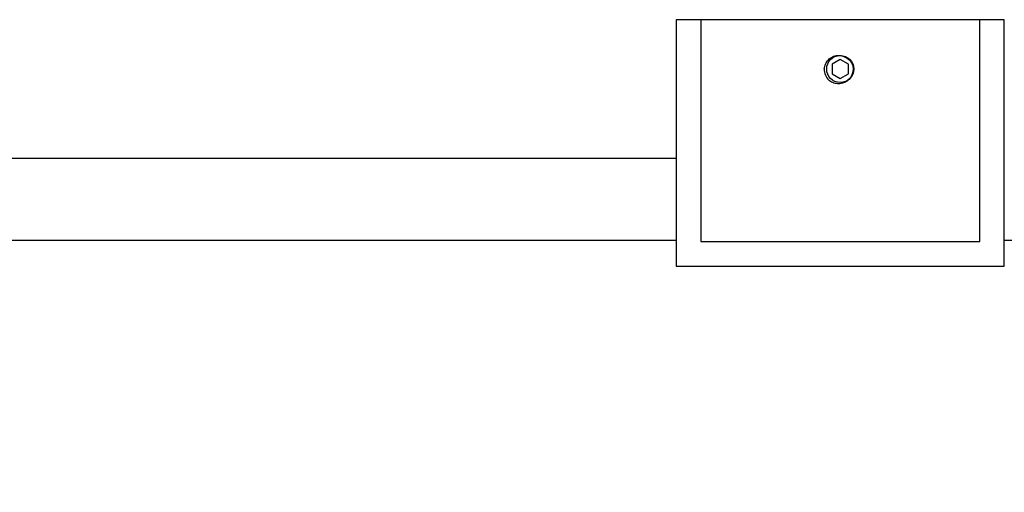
# Model space of a CAD drawing. Header units: millimetres. Extents: x 294 to 1094, y 402 to 731.
# Tile 6 of 13: x 609 to 729, y 402 to 459. Entities that reach past the tile are written whole.
import ezdxf

# ---------------------------------------------------------------- set-up
doc = ezdxf.new("R2010")
doc.units = ezdxf.units.MM
doc.styles.add('SLDTEXTSTYLE0', font='TXT', dxfattribs={"width": 0.75})
doc.dimstyles.new('SLDDIMSTYLE0', dxfattribs={"dimtxt": 3.5, "dimasz": 3.556, "dimexe": 0, "dimexo": 0.0625, "dimgap": 0.875, "dimtad": 1, "dimdec": 0, "dimrnd": 1e-09, "dimzin": 12, "dimdsep": 46, "dimtxsty": 'SLDTEXTSTYLE0', "dimblk1": 'CLOSED', "dimblk2": 'CLOSED', "dimsah": 1, "dimcen": 0.09, "dimadec": 0, "dimazin": 3, "dimtfac": 1, "dimtdec": 0, "dimtofl": 0, "dimtmove": 0, "dimatfit": 3, "dimldrblk": 'CLOSED', "dimfxl": 0, "dimfrac": 2, "dimtolj": 1, "dimtzin": 12, "dimarcsym": 0})

# ---------------------------------------------------------------- blocks, each defined once
blk = doc.blocks.new('_Closed')
at = {"color": 0, "linetype": 'ByBlock', "lineweight": -2}
for p, q in [((-1, 0.166667), (0, 0)), ((-1, 0.166667), (-1, -0.166667)), ((0, 0), (-1, -0.166667)), ((0, 0), (-1, 0))]:
    blk.add_line(p, q, dxfattribs=at)
blk = doc.blocks.new('_D')
at = {"color": 7, "linetype": 'Continuous', "lineweight": 0}
for p, q in [((729.68, 459.47), (889.68, 459.47)), ((888.68, 459.47), (888.68, 401.92)), ((845.03, 401.92), (889.68, 401.92))]:
    blk.add_line(p, q, dxfattribs=at)
at = {"color": 7, "linetype": 'Continuous', "lineweight": 18, "xscale": 3.556, "yscale": 3.556}
for p, rotation in [((888.68, 459.47, -69.02), 90.0000000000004), ((888.68, 401.92, -69.02), 270.0000000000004)]:
    blk.add_blockref('_Closed', p, dxfattribs=dict(at, rotation=rotation))
at = {"color": 7, "linetype": 'Continuous', "lineweight": 18, "insert": (884.17, 431.48), "char_height": 3.5, "attachment_point": 1, "rotation": 90, "style": 'SLDTEXTSTYLE0'}
blk.add_mtext('58', dxfattribs=at)

msp = doc.modelspace()

# ---------------------------------------------------------------- linework, layer by layer
at = {"color": 7, "linetype": 'Continuous', "lineweight": 25}
for p, q in [((691.68, 459.47), (688.68, 459.47)), ((688.68, 459.47), (688.68, 429.47)), ((725.68, 459.47), (691.68, 459.47)), ((691.68, 459.47), (691.68, 432.47)), ((725.68, 432.47), (725.68, 459.47)), ((728.68, 459.47), (725.68, 459.47)), ((728.68, 429.47), (728.68, 459.47)), ((708.68, 454.62), (707.68, 454.04)), ((707.68, 454.04), (707.68, 452.89)), ((709.68, 454.04), (708.68, 454.62)), ((709.68, 452.89), (709.68, 454.04)), ((707.68, 452.89), (708.68, 452.31)), ((708.68, 452.31), (709.68, 452.89)), ((488.68, 442.62), (688.68, 442.62)), ((590.99, 432.62), (688.68, 432.62)), ((691.68, 432.47), (725.68, 432.47)), ((728.68, 432.62), (770.68, 432.62)), ((688.68, 429.47), (728.68, 429.47))]:
    msp.add_line(p, q, dxfattribs=at)
msp.add_circle((708.68, 453.47), 1.65, dxfattribs=at)
msp.add_arc((708.68, 453.47), 1.95, 180, 224.4775, dxfattribs=at)
for points, knots in [([(706.73, 453.47), (706.77, 453.67), (706.85, 454.08), (707.21, 454.6), (707.72, 454.98), (708.3, 455.15), (708.85, 455.12), (709.14, 454.98), (709.27, 454.92)], [0, 0, 0, 0, 0.1796409, 0.3592284, 0.5382754, 0.7178969, 0.8802415, 1, 1, 1, 1]), ([(709.27, 454.92), (709.37, 454.87), (709.64, 454.74), (709.98, 454.4), (710.21, 453.92), (710.29, 453.38), (710.18, 453.03), (710.13, 452.86)], [0, 0, 0, 0, 0.1421, 0.35493, 0.567759, 0.780589, 1, 1, 1, 1]), ([(710.13, 452.86), (710.07, 452.7), (709.95, 452.38), (709.57, 452), (709.08, 451.73), (708.5, 451.62), (707.9, 451.72), (707.5, 451.93), (707.32, 452.08), (707.29, 452.1)], [0, 0, 0, 0, 0.1426243, 0.2958507, 0.4492461, 0.6208192, 0.793657, 0.9666391, 1, 1, 1, 1])]:
    msp.add_open_spline(points, degree=3, knots=knots, dxfattribs=at)

# ---------------------------------------------------------------- dimensions: what is measured, and where the dimension line sits
at = {"color": 7, "linetype": 'Continuous', "lineweight": 18}
dim = msp.add_linear_dim(base=(888.68, 401.92), p1=(728.68, 459.47), p2=(844.03, 401.92), angle=90, dimstyle='SLDDIMSTYLE0', dxfattribs=at)
dim.commit()
dim.dimension.update_dxf_attribs({"geometry": '_D', "text_midpoint": (888.68, 434.06), "dimtype": 160})

doc.saveas('drawing.dxf')
